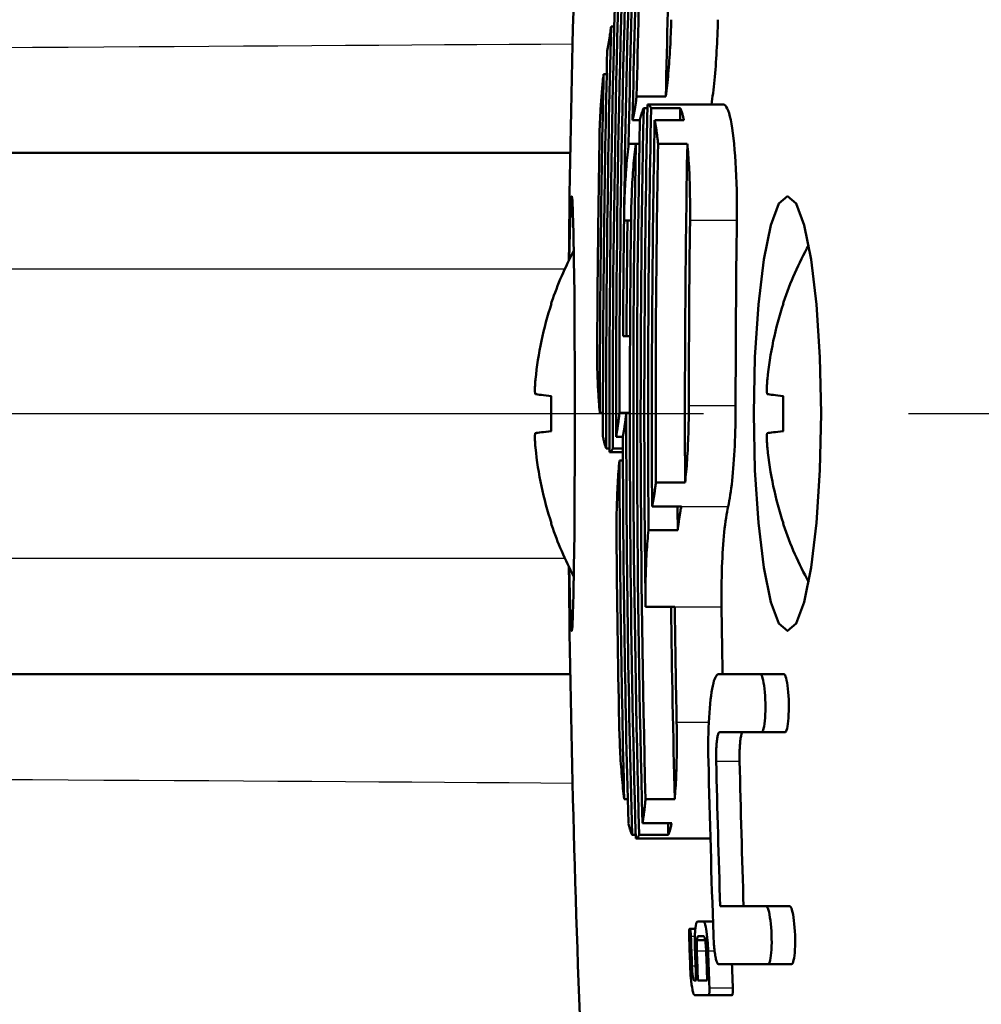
# Model space of a CAD drawing. Header units: millimetres. Extents: x 179 to 1975, y 100 to 1286.
# Tile 7 of 76: x 722 to 739, y 202 to 219. Entities that reach past the tile are written whole.
import ezdxf

# ---------------------------------------------------------------- set-up
doc = ezdxf.new("R2010")
doc.units = ezdxf.units.MM
doc.header["$LTSCALE"] = 5
doc.linetypes.add('CHAIN', pattern=[0.3543, 0.2362, -0.0295, 0.0591, -0.0295])
for name, color, linetype, lineweight in [('Mittellinie(DIN)', 4, 'CHAIN', 25), ('Sichtbare Kanten(DIN)', 7, 'Continuous', 50), ('Sichtbare tangentiale Kanten(DIN)', 3, 'Continuous', 25)]:
    doc.layers.add(name, color=color, linetype=linetype, lineweight=lineweight)

msp = doc.modelspace()

# ---------------------------------------------------------------- linework, layer by layer
at = {"layer": 'Mittellinie(DIN)', "linetype": 'CHAIN', "ltscale": 23.990969}
msp.add_line((663.357, 211.842), (1053.357, 211.842), dxfattribs=at)
at = {"layer": 'Sichtbare Kanten(DIN)'}
for p, q in [((732.654, 218.519), (732.598, 218.519)), ((732.524, 217.701), (732.47, 217.701)), ((733.04, 217.316), (733.544, 217.316)), ((733.226, 217.175), (733.73, 217.175)), ((733.73, 217.175), (734.537, 217.175)), ((733.225, 217.112), (733.161, 217.112)), ((733.794, 217.112), (733.289, 217.112)), ((733.094, 216.907), (732.97, 216.907)), ((733.351, 216.907), (733.855, 216.907)), ((732.902, 216.498), (733.024, 216.498)), ((733.086, 216.498), (733.024, 216.498)), ((733.914, 216.498), (733.409, 216.498)), ((731.895, 216.342), (717.076, 216.342)), ((732.882, 215.175), (732.822, 215.175)), ((732.943, 215.175), (732.882, 215.175)), ((731.565, 213.72), (731.565, 213.717)), ((735.565, 213.72), (735.565, 213.717)), ((732.805, 213.175), (732.864, 213.175)), ((732.864, 213.175), (732.925, 213.175)), ((731.565, 212.145), (731.565, 211.539)), ((735.565, 212.145), (735.565, 211.539)), ((732.405, 211.852), (732.459, 211.852)), ((732.742, 211.852), (732.861, 211.852)), ((732.922, 211.852), (732.861, 211.852)), ((732.801, 211.443), (732.684, 211.443)), ((732.515, 211.239), (732.571, 211.239)), ((732.627, 211.239), (732.802, 211.239)), ((732.802, 211.175), (732.571, 211.175)), ((732.802, 211.034), (732.743, 211.034)), ((733.371, 210.65), (733.875, 210.65)), ((733.811, 210.241), (733.307, 210.241)), ((731.565, 209.967), (731.565, 209.964)), ((735.565, 209.967), (735.565, 209.964)), ((733.244, 209.831), (733.748, 209.831)), ((733.193, 208.508), (733.697, 208.508)), ((717.076, 207.342), (731.895, 207.342)), ((735.174, 207.342), (734.45, 207.342)), ((735.174, 207.342), (735.579, 207.342)), ((734.469, 206.342), (735.193, 206.342)), ((735.193, 206.342), (735.598, 206.342)), ((732.826, 205.186), (732.885, 205.186)), ((733.192, 205.186), (733.696, 205.186)), ((733.644, 204.776), (733.14, 204.776)), ((732.961, 204.572), (733.022, 204.572)), ((733.023, 204.508), (733.527, 204.508)), ((733.083, 204.572), (733.587, 204.572)), ((733.527, 204.508), (734.312, 204.508)), ((735.273, 203.342), (734.481, 203.342)), ((735.273, 203.342), (735.678, 203.342)), ((734.188, 203.076), (734.092, 203.076)), ((734.188, 203.076), (734.356, 203.076)), ((733.955, 202.951), (734.053, 202.951)), ((734.081, 202.757), (734.222, 202.757)), ((734.1, 202.821), (734.197, 202.821)), ((734.448, 202.342), (735.308, 202.342)), ((735.308, 202.342), (735.713, 202.342)), ((734.065, 202.059), (734.033, 202.059)), ((734.257, 202.059), (734.096, 202.059)), ((734.043, 201.807), (734.283, 201.807)), ((734.284, 201.807), (734.688, 201.807))]:
    msp.add_line(p, q, dxfattribs=at)
at = {"layer": 'Sichtbare Kanten(DIN)', "flags": 128}
for points in [[(732.598, 218.519), (732.596, 218.499), (732.593, 218.479), (732.591, 218.459), (732.588, 218.44), (732.586, 218.421), (732.583, 218.402), (732.58, 218.383), (732.578, 218.365), (732.575, 218.347), (732.572, 218.329), (732.57, 218.311), (732.567, 218.294), (732.564, 218.277), (732.561, 218.26), (732.559, 218.244), (732.556, 218.228), (732.553, 218.212), (732.55, 218.196), (732.548, 218.181), (732.545, 218.166), (732.542, 218.152), (732.539, 218.137), (732.536, 218.123), (732.533, 218.11)], [(733.544, 217.316), (733.549, 217.362), (733.555, 217.409), (733.561, 217.457), (733.566, 217.506), (733.571, 217.556), (733.576, 217.607), (733.581, 217.659), (733.586, 217.712), (733.591, 217.765), (733.595, 217.82), (733.599, 217.875), (733.603, 217.931), (733.607, 217.988), (733.611, 218.045), (733.614, 218.103), (733.618, 218.161), (733.621, 218.22), (733.624, 218.279), (733.626, 218.338), (733.629, 218.398), (733.631, 218.458), (733.633, 218.519), (733.635, 218.579), (733.637, 218.639)], [(734.33, 217.175), (734.337, 217.223), (734.344, 217.272), (734.351, 217.322), (734.357, 217.374), (734.364, 217.428), (734.37, 217.483), (734.376, 217.539), (734.382, 217.597), (734.387, 217.656), (734.393, 217.716), (734.398, 217.777), (734.403, 217.84), (734.408, 217.903), (734.412, 217.967), (734.416, 218.032), (734.42, 218.097), (734.424, 218.164), (734.428, 218.23), (734.431, 218.298), (734.434, 218.366), (734.437, 218.434), (734.439, 218.502), (734.441, 218.571), (734.443, 218.639)], [(732.47, 217.701), (732.466, 217.67), (732.463, 217.638), (732.459, 217.606), (732.456, 217.573), (732.452, 217.54), (732.449, 217.507), (732.446, 217.473), (732.443, 217.438), (732.44, 217.403), (732.437, 217.368), (732.434, 217.332), (732.431, 217.295), (732.428, 217.259), (732.426, 217.222), (732.423, 217.184), (732.421, 217.147), (732.418, 217.109), (732.416, 217.07), (732.414, 217.032), (732.412, 216.993), (732.41, 216.954), (732.408, 216.914), (732.406, 216.874), (732.404, 216.834)], [(732.97, 216.907), (732.973, 216.921), (732.976, 216.935), (732.979, 216.949), (732.983, 216.964), (732.986, 216.979), (732.989, 216.994), (732.992, 217.009), (732.995, 217.025), (732.998, 217.041), (733.001, 217.058), (733.003, 217.074), (733.006, 217.091), (733.009, 217.109), (733.012, 217.126), (733.015, 217.144), (733.018, 217.162), (733.021, 217.18), (733.023, 217.199), (733.026, 217.218), (733.029, 217.237), (733.032, 217.257), (733.034, 217.276), (733.037, 217.296), (733.04, 217.316)], [(733.289, 217.112), (733.287, 217.117), (733.284, 217.122), (733.282, 217.126), (733.279, 217.131), (733.276, 217.135), (733.274, 217.139), (733.271, 217.143), (733.269, 217.147), (733.266, 217.15), (733.263, 217.153), (733.261, 217.156), (733.258, 217.159), (733.255, 217.162), (733.253, 217.164), (733.25, 217.166), (733.247, 217.168), (733.245, 217.17), (733.242, 217.171), (733.239, 217.172), (733.237, 217.173), (733.234, 217.174), (733.231, 217.175), (733.229, 217.175), (733.226, 217.175)], [(734.768, 215.175), (734.769, 215.307), (734.769, 215.437), (734.768, 215.567), (734.766, 215.695), (734.763, 215.821), (734.758, 215.944), (734.753, 216.063), (734.746, 216.179), (734.739, 216.29), (734.73, 216.396), (734.721, 216.497), (734.711, 216.593), (734.7, 216.682), (734.688, 216.765), (734.675, 216.841), (734.662, 216.909), (734.648, 216.971), (734.633, 217.024), (734.618, 217.07), (734.602, 217.108), (734.586, 217.137), (734.57, 217.158), (734.554, 217.171), (734.537, 217.175)], [(733.161, 217.112), (733.158, 217.106), (733.155, 217.1), (733.152, 217.094), (733.149, 217.087), (733.146, 217.08), (733.144, 217.073), (733.141, 217.066), (733.138, 217.059), (733.135, 217.051), (733.132, 217.043), (733.129, 217.035), (733.127, 217.026), (733.124, 217.018), (733.121, 217.009), (733.118, 217), (733.116, 216.99), (733.113, 216.981), (733.11, 216.971), (733.107, 216.961), (733.105, 216.951), (733.102, 216.94), (733.099, 216.929), (733.096, 216.918), (733.094, 216.907)], [(733.855, 216.907), (733.853, 216.918), (733.85, 216.929), (733.848, 216.94), (733.845, 216.951), (733.843, 216.961), (733.84, 216.971), (733.838, 216.981), (733.836, 216.99), (733.833, 217), (733.83, 217.009), (733.828, 217.018), (733.825, 217.026), (733.823, 217.035), (733.82, 217.043), (733.818, 217.051), (733.815, 217.059), (733.812, 217.066), (733.81, 217.073), (733.807, 217.08), (733.804, 217.087), (733.802, 217.094), (733.799, 217.1), (733.796, 217.106), (733.794, 217.112)], [(733.409, 216.498), (733.407, 216.518), (733.405, 216.538), (733.403, 216.558), (733.401, 216.577), (733.399, 216.596), (733.396, 216.615), (733.394, 216.634), (733.392, 216.652), (733.39, 216.67), (733.387, 216.688), (733.385, 216.706), (733.382, 216.723), (733.38, 216.74), (733.377, 216.757), (733.375, 216.773), (733.372, 216.789), (733.37, 216.805), (733.367, 216.821), (733.364, 216.836), (733.362, 216.851), (733.359, 216.865), (733.356, 216.88), (733.353, 216.894), (733.351, 216.907)], [(732.822, 215.175), (732.823, 215.236), (732.824, 215.296), (732.826, 215.356), (732.827, 215.416), (732.829, 215.476), (732.831, 215.535), (732.833, 215.594), (732.836, 215.653), (732.838, 215.712), (732.841, 215.769), (732.844, 215.827), (732.847, 215.883), (732.851, 215.939), (732.855, 215.994), (732.859, 216.049), (732.863, 216.103), (732.867, 216.155), (732.871, 216.207), (732.876, 216.258), (732.881, 216.309), (732.886, 216.358), (732.891, 216.406), (732.897, 216.452), (732.902, 216.498)], [(733.024, 216.498), (733.018, 216.452), (733.013, 216.406), (733.008, 216.358), (733.003, 216.309), (732.998, 216.258), (732.993, 216.207), (732.988, 216.155), (732.984, 216.103), (732.98, 216.049), (732.976, 215.994), (732.972, 215.939), (732.968, 215.883), (732.965, 215.827), (732.962, 215.769), (732.959, 215.712), (732.956, 215.653), (732.954, 215.595), (732.951, 215.535), (732.949, 215.476), (732.948, 215.416), (732.946, 215.356), (732.945, 215.296), (732.943, 215.236), (732.943, 215.175)], [(733.961, 215.175), (733.961, 215.235), (733.962, 215.296), (733.962, 215.356), (733.962, 215.416), (733.962, 215.476), (733.961, 215.535), (733.96, 215.594), (733.959, 215.653), (733.958, 215.711), (733.957, 215.769), (733.955, 215.826), (733.953, 215.883), (733.951, 215.939), (733.949, 215.994), (733.946, 216.049), (733.943, 216.102), (733.94, 216.155), (733.937, 216.207), (733.934, 216.258), (733.93, 216.308), (733.926, 216.358), (733.922, 216.405), (733.918, 216.452), (733.914, 216.498)], [(731.878, 214.501), (731.888, 214.965), (731.898, 215.31), (731.91, 215.521), (731.921, 215.592), (731.932, 215.519), (731.942, 215.304), (731.951, 214.958), (731.959, 214.491), (731.966, 213.923), (731.97, 213.275), (731.973, 212.573), (731.974, 211.842), (731.973, 211.111), (731.97, 210.408), (731.966, 209.761), (731.959, 209.193), (731.951, 208.726), (731.942, 208.379), (731.932, 208.165), (731.921, 208.092), (731.91, 208.162), (731.898, 208.374), (731.888, 208.718), (731.878, 209.183)], [(735.059, 211.842), (735.08, 212.818), (735.139, 213.725), (735.233, 214.501), (735.354, 215.094), (735.494, 215.465), (735.644, 215.592), (735.793, 215.465), (735.932, 215.093), (736.051, 214.5), (736.142, 213.725), (736.2, 212.817), (736.22, 211.841), (736.2, 210.866), (736.142, 209.959), (736.051, 209.183), (735.931, 208.59), (735.793, 208.218), (735.644, 208.092), (735.494, 208.218), (735.354, 208.59), (735.233, 209.183), (735.139, 209.959), (735.08, 210.867), (735.059, 211.842)], [(732.358, 212.718), (732.359, 212.679), (732.36, 212.639), (732.361, 212.599), (732.363, 212.56), (732.364, 212.521), (732.365, 212.483), (732.367, 212.444), (732.368, 212.406), (732.37, 212.368), (732.372, 212.331), (732.373, 212.294), (732.375, 212.257), (732.377, 212.221), (732.379, 212.185), (732.382, 212.15), (732.384, 212.115), (732.386, 212.08), (732.389, 212.046), (732.391, 212.013), (732.394, 211.98), (732.396, 211.947), (732.399, 211.915), (732.402, 211.883), (732.405, 211.852)], [(731.295, 212.177), (731.294, 212.178), (731.292, 212.18), (731.291, 212.183), (731.29, 212.187), (731.289, 212.192), (731.288, 212.198), (731.287, 212.205), (731.286, 212.213), (731.286, 212.222), (731.285, 212.232), (731.285, 212.243), (731.285, 212.254), (731.285, 212.266), (731.285, 212.278), (731.286, 212.292), (731.286, 212.306), (731.287, 212.321), (731.288, 212.336), (731.289, 212.352), (731.29, 212.369), (731.291, 212.385), (731.292, 212.402), (731.294, 212.418), (731.295, 212.434)], [(735.295, 212.177), (735.294, 212.178), (735.292, 212.18), (735.291, 212.183), (735.29, 212.187), (735.289, 212.192), (735.288, 212.198), (735.287, 212.205), (735.286, 212.213), (735.286, 212.222), (735.285, 212.232), (735.285, 212.243), (735.285, 212.254), (735.285, 212.266), (735.285, 212.278), (735.286, 212.292), (735.286, 212.306), (735.287, 212.321), (735.288, 212.336), (735.289, 212.352), (735.29, 212.369), (735.291, 212.385), (735.292, 212.402), (735.294, 212.418), (735.295, 212.434)], [(733.875, 210.65), (733.88, 210.695), (733.885, 210.742), (733.89, 210.79), (733.894, 210.839), (733.898, 210.889), (733.903, 210.941), (733.906, 210.992), (733.91, 211.045), (733.914, 211.099), (733.917, 211.153), (733.92, 211.209), (733.923, 211.264), (733.925, 211.321), (733.928, 211.378), (733.93, 211.436), (733.932, 211.495), (733.934, 211.553), (733.935, 211.612), (733.937, 211.672), (733.938, 211.732), (733.938, 211.792), (733.939, 211.852), (733.939, 211.912), (733.94, 211.973)], [(734.618, 210.241), (734.628, 210.286), (734.637, 210.334), (734.646, 210.385), (734.655, 210.44), (734.663, 210.497), (734.671, 210.557), (734.679, 210.62), (734.686, 210.686), (734.693, 210.753), (734.7, 210.824), (734.706, 210.896), (734.712, 210.971), (734.717, 211.047), (734.722, 211.125), (734.727, 211.205), (734.731, 211.287), (734.735, 211.369), (734.738, 211.453), (734.741, 211.538), (734.743, 211.624), (734.745, 211.711), (734.746, 211.798), (734.747, 211.885), (734.747, 211.973)], [(732.684, 211.443), (732.687, 211.457), (732.69, 211.471), (732.692, 211.485), (732.695, 211.5), (732.697, 211.515), (732.7, 211.53), (732.703, 211.545), (732.705, 211.561), (732.708, 211.577), (732.71, 211.594), (732.712, 211.61), (732.715, 211.627), (732.717, 211.645), (732.72, 211.662), (732.722, 211.68), (732.724, 211.698), (732.727, 211.716), (732.729, 211.735), (732.731, 211.754), (732.733, 211.773), (732.736, 211.792), (732.738, 211.812), (732.74, 211.832), (732.742, 211.852)], [(732.861, 211.852), (732.859, 211.832), (732.857, 211.812), (732.854, 211.792), (732.852, 211.773), (732.85, 211.754), (732.847, 211.735), (732.845, 211.716), (732.843, 211.698), (732.84, 211.68), (732.838, 211.662), (732.835, 211.645), (732.833, 211.627), (732.831, 211.61), (732.828, 211.594), (732.825, 211.577), (732.823, 211.561), (732.82, 211.545), (732.818, 211.53), (732.815, 211.515), (732.812, 211.5), (732.81, 211.485), (732.807, 211.471), (732.804, 211.457), (732.801, 211.443)], [(731.295, 211.249), (731.294, 211.266), (731.292, 211.282), (731.291, 211.298), (731.29, 211.315), (731.289, 211.331), (731.288, 211.347), (731.287, 211.362), (731.286, 211.377), (731.286, 211.392), (731.285, 211.405), (731.285, 211.418), (731.285, 211.43), (731.285, 211.441), (731.285, 211.452), (731.286, 211.461), (731.286, 211.47), (731.287, 211.479), (731.288, 211.486), (731.289, 211.492), (731.29, 211.497), (731.291, 211.501), (731.292, 211.504), (731.294, 211.506), (731.295, 211.506)], [(732.459, 211.443), (732.461, 211.432), (732.464, 211.421), (732.466, 211.41), (732.468, 211.4), (732.47, 211.389), (732.472, 211.379), (732.475, 211.37), (732.477, 211.36), (732.479, 211.351), (732.482, 211.341), (732.484, 211.333), (732.486, 211.324), (732.488, 211.315), (732.491, 211.307), (732.493, 211.299), (732.495, 211.292), (732.498, 211.284), (732.5, 211.277), (732.503, 211.27), (732.505, 211.263), (732.507, 211.257), (732.51, 211.25), (732.512, 211.244), (732.515, 211.239)], [(735.295, 211.249), (735.294, 211.266), (735.292, 211.282), (735.291, 211.298), (735.29, 211.315), (735.289, 211.331), (735.288, 211.347), (735.287, 211.362), (735.286, 211.377), (735.286, 211.392), (735.285, 211.405), (735.285, 211.418), (735.285, 211.43), (735.285, 211.441), (735.285, 211.452), (735.286, 211.461), (735.286, 211.47), (735.287, 211.479), (735.288, 211.486), (735.289, 211.492), (735.29, 211.497), (735.291, 211.501), (735.292, 211.504), (735.294, 211.506), (735.295, 211.506)], [(732.571, 211.175), (732.573, 211.175), (732.575, 211.176), (732.578, 211.176), (732.58, 211.177), (732.583, 211.178), (732.585, 211.179), (732.587, 211.181), (732.59, 211.182), (732.592, 211.184), (732.594, 211.186), (732.597, 211.189), (732.599, 211.191), (732.601, 211.194), (732.604, 211.197), (732.606, 211.2), (732.609, 211.203), (732.611, 211.207), (732.613, 211.211), (732.616, 211.215), (732.618, 211.219), (732.62, 211.224), (732.623, 211.229), (732.625, 211.234), (732.627, 211.239)], [(732.743, 211.034), (732.739, 210.988), (732.735, 210.941), (732.731, 210.893), (732.727, 210.844), (732.723, 210.794), (732.719, 210.743), (732.716, 210.691), (732.713, 210.638), (732.71, 210.585), (732.708, 210.53), (732.705, 210.475), (732.703, 210.419), (732.701, 210.362), (732.699, 210.305), (732.697, 210.247), (732.696, 210.189), (732.695, 210.13), (732.694, 210.071), (732.693, 210.012), (732.692, 209.952), (732.692, 209.892), (732.692, 209.832), (732.692, 209.771), (732.693, 209.711)], [(733.307, 210.241), (733.31, 210.254), (733.313, 210.268), (733.316, 210.282), (733.319, 210.297), (733.321, 210.312), (733.324, 210.327), (733.327, 210.343), (733.33, 210.358), (733.333, 210.375), (733.335, 210.391), (733.338, 210.408), (733.341, 210.425), (733.344, 210.442), (733.346, 210.459), (733.349, 210.477), (733.351, 210.495), (733.354, 210.514), (733.356, 210.532), (733.359, 210.551), (733.361, 210.57), (733.364, 210.59), (733.366, 210.61), (733.368, 210.63), (733.371, 210.65)], [(733.748, 209.831), (733.751, 209.852), (733.753, 209.871), (733.755, 209.891), (733.757, 209.911), (733.76, 209.93), (733.762, 209.949), (733.765, 209.967), (733.767, 209.986), (733.77, 210.004), (733.772, 210.022), (733.775, 210.039), (733.777, 210.056), (733.78, 210.073), (733.783, 210.09), (733.785, 210.106), (733.788, 210.123), (733.791, 210.138), (733.794, 210.154), (733.796, 210.169), (733.799, 210.184), (733.802, 210.199), (733.805, 210.213), (733.808, 210.227), (733.811, 210.241)], [(734.504, 208.508), (734.503, 208.596), (734.503, 208.684), (734.503, 208.771), (734.504, 208.857), (734.505, 208.943), (734.507, 209.027), (734.509, 209.111), (734.512, 209.194), (734.515, 209.275), (734.519, 209.355), (734.523, 209.433), (734.528, 209.51), (734.533, 209.585), (734.539, 209.657), (734.545, 209.727), (734.551, 209.795), (734.558, 209.861), (734.566, 209.924), (734.574, 209.984), (734.582, 210.041), (734.59, 210.096), (734.599, 210.147), (734.608, 210.195), (734.618, 210.241)], [(733.193, 208.508), (733.192, 208.569), (733.192, 208.629), (733.192, 208.689), (733.192, 208.749), (733.192, 208.809), (733.193, 208.868), (733.194, 208.928), (733.195, 208.986), (733.196, 209.045), (733.198, 209.103), (733.2, 209.16), (733.202, 209.216), (733.204, 209.272), (733.206, 209.328), (733.209, 209.382), (733.212, 209.436), (733.215, 209.489), (733.219, 209.541), (733.223, 209.592), (733.227, 209.642), (733.231, 209.691), (733.235, 209.739), (733.239, 209.786), (733.244, 209.831)], [(734.45, 207.342), (734.436, 207.339), (734.423, 207.329), (734.411, 207.313), (734.398, 207.291), (734.386, 207.263), (734.374, 207.229), (734.363, 207.188), (734.352, 207.142), (734.342, 207.091), (734.332, 207.034), (734.323, 206.972), (734.315, 206.905), (734.307, 206.834), (734.3, 206.758), (734.294, 206.678), (734.289, 206.595), (734.284, 206.508), (734.281, 206.418), (734.278, 206.326), (734.276, 206.232), (734.276, 206.136), (734.276, 206.039), (734.276, 205.94), (734.278, 205.842)], [(735.193, 206.342), (735.203, 206.346), (735.212, 206.359), (735.221, 206.38), (735.23, 206.408), (735.237, 206.444), (735.244, 206.487), (735.25, 206.537), (735.254, 206.591), (735.258, 206.65), (735.26, 206.712), (735.26, 206.777), (735.26, 206.842), (735.258, 206.908), (735.255, 206.973), (735.25, 207.035), (735.245, 207.094), (735.238, 207.148), (735.23, 207.197), (735.222, 207.24), (735.213, 207.276), (735.204, 207.304), (735.194, 207.325), (735.184, 207.338), (735.174, 207.342)], [(735.579, 207.342), (735.589, 207.338), (735.599, 207.325), (735.608, 207.304), (735.618, 207.275), (735.627, 207.239), (735.635, 207.197), (735.643, 207.148), (735.649, 207.093), (735.655, 207.035), (735.659, 206.973), (735.663, 206.908), (735.665, 206.842), (735.665, 206.777), (735.664, 206.712), (735.662, 206.65), (735.659, 206.591), (735.655, 206.536), (735.649, 206.487), (735.642, 206.444), (735.635, 206.408), (735.626, 206.379), (735.617, 206.359), (735.608, 206.346), (735.598, 206.342)], [(732.738, 206.508), (732.739, 206.448), (732.741, 206.388), (732.742, 206.328), (732.744, 206.268), (732.747, 206.208), (732.749, 206.148), (732.752, 206.089), (732.755, 206.03), (732.758, 205.972), (732.761, 205.914), (732.764, 205.857), (732.768, 205.8), (732.772, 205.744), (732.776, 205.689), (732.78, 205.635), (732.785, 205.581), (732.789, 205.528), (732.794, 205.476), (732.799, 205.425), (732.804, 205.375), (732.809, 205.326), (732.815, 205.278), (732.82, 205.231), (732.826, 205.186)], [(733.696, 205.186), (733.7, 205.231), (733.704, 205.278), (733.707, 205.326), (733.71, 205.375), (733.713, 205.425), (733.716, 205.477), (733.719, 205.529), (733.721, 205.581), (733.723, 205.635), (733.725, 205.69), (733.727, 205.745), (733.729, 205.801), (733.73, 205.857), (733.731, 205.915), (733.732, 205.972), (733.733, 206.031), (733.733, 206.09), (733.733, 206.149), (733.733, 206.208), (733.733, 206.268), (733.733, 206.328), (733.732, 206.388), (733.731, 206.448), (733.73, 206.508)], [(734.412, 205.842), (734.411, 205.875), (734.411, 205.907), (734.411, 205.94), (734.411, 205.972), (734.412, 206.003), (734.413, 206.034), (734.414, 206.064), (734.415, 206.093), (734.417, 206.12), (734.419, 206.147), (734.421, 206.172), (734.424, 206.196), (734.427, 206.218), (734.43, 206.239), (734.433, 206.258), (734.436, 206.275), (734.44, 206.291), (734.444, 206.304), (734.448, 206.315), (734.452, 206.325), (734.456, 206.332), (734.46, 206.338), (734.464, 206.341), (734.469, 206.342)], [(734.873, 206.342), (734.868, 206.341), (734.864, 206.338), (734.86, 206.332), (734.855, 206.325), (734.851, 206.315), (734.847, 206.304), (734.844, 206.291), (734.84, 206.275), (734.837, 206.258), (734.833, 206.239), (734.83, 206.218), (734.828, 206.196), (734.825, 206.172), (734.823, 206.147), (734.821, 206.12), (734.819, 206.092), (734.818, 206.064), (734.816, 206.034), (734.816, 206.003), (734.815, 205.972), (734.815, 205.94), (734.815, 205.907), (734.815, 205.875), (734.816, 205.842)], [(733.14, 204.776), (733.142, 204.79), (733.145, 204.804), (733.147, 204.818), (733.15, 204.833), (733.152, 204.848), (733.155, 204.863), (733.157, 204.879), (733.159, 204.894), (733.162, 204.91), (733.164, 204.927), (733.166, 204.944), (733.168, 204.961), (733.171, 204.978), (733.173, 204.995), (733.175, 205.013), (733.177, 205.031), (733.179, 205.05), (733.181, 205.068), (733.183, 205.087), (733.185, 205.106), (733.187, 205.126), (733.189, 205.145), (733.19, 205.165), (733.192, 205.186)], [(732.896, 204.776), (732.898, 204.765), (732.901, 204.754), (732.904, 204.744), (732.906, 204.733), (732.909, 204.723), (732.912, 204.713), (732.914, 204.703), (732.917, 204.693), (732.92, 204.684), (732.922, 204.675), (732.925, 204.666), (732.928, 204.657), (732.931, 204.649), (732.933, 204.641), (732.936, 204.633), (732.939, 204.625), (732.942, 204.617), (732.944, 204.61), (732.947, 204.603), (732.95, 204.597), (732.953, 204.59), (732.955, 204.584), (732.958, 204.578), (732.961, 204.572)], [(733.587, 204.572), (733.59, 204.578), (733.592, 204.584), (733.595, 204.59), (733.597, 204.597), (733.6, 204.603), (733.602, 204.61), (733.605, 204.617), (733.607, 204.625), (733.61, 204.633), (733.612, 204.641), (733.614, 204.649), (733.617, 204.657), (733.619, 204.666), (733.621, 204.675), (733.624, 204.684), (733.626, 204.693), (733.628, 204.703), (733.631, 204.713), (733.633, 204.723), (733.635, 204.733), (733.637, 204.744), (733.64, 204.754), (733.642, 204.765), (733.644, 204.776)], [(733.023, 204.508), (733.026, 204.509), (733.029, 204.509), (733.031, 204.509), (733.034, 204.51), (733.036, 204.511), (733.039, 204.512), (733.041, 204.514), (733.044, 204.516), (733.046, 204.517), (733.049, 204.52), (733.051, 204.522), (733.054, 204.524), (733.056, 204.527), (733.059, 204.53), (733.061, 204.533), (733.064, 204.537), (733.066, 204.54), (733.069, 204.544), (733.071, 204.548), (733.074, 204.553), (733.076, 204.557), (733.078, 204.562), (733.081, 204.567), (733.083, 204.572)], [(735.308, 202.342), (735.317, 202.346), (735.327, 202.359), (735.335, 202.38), (735.343, 202.408), (735.351, 202.444), (735.357, 202.488), (735.361, 202.537), (735.365, 202.591), (735.368, 202.65), (735.369, 202.712), (735.368, 202.777), (735.367, 202.843), (735.364, 202.908), (735.36, 202.973), (735.354, 203.035), (735.348, 203.094), (735.34, 203.148), (735.332, 203.197), (735.323, 203.239), (735.314, 203.275), (735.304, 203.304), (735.294, 203.325), (735.283, 203.338), (735.273, 203.342)], [(735.678, 203.342), (735.688, 203.338), (735.698, 203.325), (735.709, 203.304), (735.718, 203.276), (735.728, 203.239), (735.737, 203.197), (735.745, 203.148), (735.753, 203.094), (735.759, 203.035), (735.765, 202.973), (735.769, 202.909), (735.772, 202.843), (735.773, 202.777), (735.774, 202.713), (735.773, 202.65), (735.77, 202.591), (735.766, 202.537), (735.762, 202.488), (735.755, 202.444), (735.748, 202.408), (735.74, 202.38), (735.732, 202.359), (735.722, 202.346), (735.713, 202.342)], [(734.092, 203.076), (734.078, 203.067), (734.067, 203.04), (734.06, 203.006), (734.055, 202.966), (734.051, 202.926), (734.048, 202.892), (734.046, 202.863), (734.045, 202.837), (734.044, 202.813), (734.043, 202.791), (734.043, 202.773), (734.043, 202.758), (734.043, 202.743), (734.043, 202.728), (734.043, 202.712), (734.043, 202.697), (734.043, 202.681), (734.043, 202.665), (734.044, 202.649), (734.044, 202.633), (734.045, 202.617), (734.045, 202.601), (734.046, 202.585), (734.046, 202.57)], [(734.272, 202.57), (734.265, 202.706), (734.258, 202.798), (734.252, 202.854), (734.245, 202.903), (734.239, 202.944), (734.233, 202.976), (734.228, 203), (734.224, 203.018), (734.22, 203.032), (734.217, 203.041), (734.215, 203.048), (734.213, 203.052), (734.211, 203.056), (734.209, 203.06), (734.207, 203.064), (734.205, 203.066), (734.203, 203.069), (734.201, 203.071), (734.199, 203.073), (734.197, 203.074), (734.195, 203.075), (734.193, 203.076), (734.19, 203.076), (734.188, 203.076)], [(733.955, 202.951), (733.954, 202.951), (733.953, 202.95), (733.953, 202.949), (733.952, 202.949), (733.951, 202.947), (733.95, 202.946), (733.95, 202.944), (733.949, 202.942), (733.948, 202.939), (733.948, 202.936), (733.947, 202.933), (733.947, 202.929), (733.946, 202.926), (733.946, 202.921), (733.945, 202.917), (733.945, 202.911), (733.944, 202.904), (733.944, 202.896), (733.944, 202.886), (733.943, 202.874), (733.943, 202.861), (733.943, 202.848), (733.944, 202.835), (733.944, 202.821)], [(733.975, 202.821), (733.975, 202.829), (733.975, 202.837), (733.974, 202.845), (733.974, 202.853), (733.973, 202.861), (733.972, 202.869), (733.972, 202.877), (733.971, 202.884), (733.97, 202.891), (733.97, 202.898), (733.969, 202.904), (733.968, 202.911), (733.967, 202.917), (733.966, 202.923), (733.965, 202.928), (733.964, 202.933), (733.963, 202.937), (733.962, 202.941), (733.96, 202.944), (733.959, 202.946), (733.958, 202.948), (733.957, 202.95), (733.956, 202.95), (733.955, 202.951)], [(734.078, 202.57), (734.077, 202.586), (734.077, 202.602), (734.076, 202.618), (734.076, 202.634), (734.076, 202.649), (734.076, 202.661), (734.076, 202.671), (734.076, 202.679), (734.076, 202.684), (734.076, 202.69), (734.077, 202.695), (734.077, 202.7), (734.077, 202.705), (734.077, 202.71), (734.077, 202.715), (734.078, 202.72), (734.078, 202.725), (734.078, 202.73), (734.079, 202.734), (734.079, 202.739), (734.079, 202.744), (734.08, 202.748), (734.08, 202.753), (734.081, 202.757)], [(734.081, 202.757), (734.081, 202.763), (734.082, 202.768), (734.082, 202.773), (734.083, 202.777), (734.084, 202.782), (734.084, 202.786), (734.085, 202.79), (734.086, 202.793), (734.087, 202.797), (734.087, 202.8), (734.088, 202.803), (734.089, 202.806), (734.09, 202.809), (734.091, 202.811), (734.092, 202.813), (734.093, 202.815), (734.094, 202.816), (734.095, 202.818), (734.096, 202.819), (734.097, 202.819), (734.097, 202.82), (734.098, 202.821), (734.099, 202.821), (734.1, 202.821)], [(734.197, 202.821), (734.2, 202.82), (734.203, 202.818), (734.206, 202.814), (734.209, 202.809), (734.211, 202.802), (734.214, 202.793), (734.217, 202.783), (734.219, 202.772), (734.221, 202.762), (734.223, 202.751), (734.225, 202.741), (734.226, 202.73), (734.228, 202.718), (734.229, 202.707), (734.23, 202.694), (734.232, 202.681), (734.233, 202.668), (734.234, 202.655), (734.235, 202.641), (734.236, 202.627), (734.237, 202.613), (734.237, 202.598), (734.238, 202.584), (734.239, 202.57)], [(734.364, 202.842), (734.365, 202.809), (734.367, 202.776), (734.369, 202.744), (734.371, 202.712), (734.373, 202.68), (734.376, 202.65), (734.379, 202.62), (734.382, 202.591), (734.385, 202.563), (734.388, 202.537), (734.392, 202.511), (734.396, 202.488), (734.4, 202.465), (734.404, 202.445), (734.408, 202.426), (734.412, 202.409), (734.417, 202.393), (734.421, 202.38), (734.426, 202.368), (734.43, 202.359), (734.435, 202.351), (734.439, 202.346), (734.444, 202.343), (734.448, 202.342)], [(733.962, 202.314), (733.97, 202.148), (733.979, 202.053), (733.987, 201.987), (733.995, 201.936), (734.001, 201.905), (734.005, 201.883), (734.009, 201.866), (734.012, 201.853), (734.015, 201.844), (734.017, 201.837), (734.019, 201.833), (734.02, 201.829), (734.022, 201.825), (734.024, 201.822), (734.026, 201.819), (734.028, 201.816), (734.03, 201.814), (734.031, 201.812), (734.033, 201.811), (734.035, 201.809), (734.037, 201.808), (734.039, 201.808), (734.041, 201.807), (734.043, 201.807)], [(734.033, 202.059), (734.03, 202.06), (734.027, 202.063), (734.024, 202.068), (734.021, 202.076), (734.018, 202.086), (734.015, 202.098), (734.012, 202.109), (734.01, 202.121), (734.009, 202.132), (734.007, 202.142), (734.006, 202.152), (734.004, 202.162), (734.003, 202.173), (734.002, 202.185), (734, 202.197), (733.999, 202.209), (733.998, 202.222), (733.997, 202.234), (733.996, 202.247), (733.996, 202.26), (733.995, 202.274), (733.994, 202.287), (733.994, 202.301), (733.993, 202.314)], [(734.283, 201.807), (734.284, 201.807), (734.285, 201.807), (734.286, 201.808), (734.287, 201.81), (734.289, 201.812), (734.29, 201.815), (734.291, 201.819), (734.291, 201.823), (734.292, 201.828), (734.293, 201.834), (734.293, 201.839), (734.294, 201.845), (734.294, 201.851), (734.295, 201.857), (734.295, 201.864), (734.295, 201.871), (734.295, 201.878), (734.296, 201.886), (734.296, 201.893), (734.296, 201.901), (734.295, 201.909), (734.295, 201.917), (734.295, 201.925), (734.295, 201.933)], [(734.698, 201.933), (734.699, 201.925), (734.699, 201.918), (734.699, 201.91), (734.699, 201.903), (734.699, 201.895), (734.699, 201.888), (734.699, 201.881), (734.699, 201.874), (734.699, 201.867), (734.699, 201.86), (734.698, 201.854), (734.698, 201.848), (734.697, 201.843), (734.697, 201.837), (734.696, 201.832), (734.696, 201.827), (734.695, 201.822), (734.694, 201.818), (734.693, 201.815), (734.692, 201.812), (734.691, 201.81), (734.69, 201.808), (734.689, 201.807), (734.688, 201.807)]]:
    msp.add_lwpolyline(points, dxfattribs=at)
at = {"layer": 'Sichtbare Kanten(DIN)'}
for centre, radius, start, end in [((996.857, 211.842), 265, 175.46329, 179.42868), ((996.857, 211.842), 264.055, 177.3953, 179.2767), ((996.857, 211.842), 264.115, 177.40967, 179.99773), ((996.857, 211.842), 263.996, 177.4085, 178.9894), ((996.857, 211.842), 264.173, 177.45463, 180.08648), ((996.857, 211.842), 263.935, 177.45233, 178.90032), ((996.857, 211.842), 264.23, 177.54399, 180.13079), ((996.857, 211.842), 263.874, 177.54067, 178.81121), ((996.857, 211.842), 263.37, 177.53596, 178.80893), ((996.857, 211.842), 264.287, 177.83154, 180.14453), ((996.857, 211.842), 264.343, 178.55259, 180.13073), ((996.857, 211.842), 264.398, 178.64159, 180.0864), ((996.857, 211.842), 264.452, 178.73054, 179.99773), ((996.857, 211.842), 263.685, 178.84105, 180.72432), ((996.857, 211.842), 263.748, 178.85513, 181.44612), ((996.857, 211.842), 263.62, 178.85457, 180.43696), ((996.857, 211.842), 263.116, 178.85237, 178.8969), ((996.857, 211.842), 264.5, 178.91843, 179.81012), ((996.857, 211.842), 263.811, 178.89981, 181.53468), ((996.857, 211.842), 263.555, 178.89874, 180.34811), ((996.857, 211.842), 263.874, 178.98893, 181.57872), ((996.857, 211.842), 263.489, 178.98745, 180.25923), ((996.857, 211.842), 262.984, 178.98551, 180.25972), ((996.857, 211.842), 264.055, 179.2767, 179.71069), ((996.857, 211.842), 263.996, 179.27654, 179.71062), ((996.857, 211.842), 263.935, 179.27637, 181.59215), ((996.857, 211.842), 262.917, 179.27357, 179.9715), ((996.857, 211.842), 262.11, 179.27133, 179.97141), ((737.257, 211.842), 6, 152.0408, 161.3363), ((741.257, 211.842), 6, 151.0122, 161.3363), ((731.697, 213.72), 0.132, 161.3363, 180), ((735.697, 213.72), 0.132, 161.3363, 180), ((996.857, 211.842), 263.996, 179.99773, 181.57799), ((996.857, 211.842), 264.055, 180.08652, 181.53326), ((996.857, 211.842), 264.115, 180.17526, 181.44412), ((996.857, 211.842), 263.116, 180.3487, 180.4378), ((731.697, 209.964), 0.132, 180, 198.6637), ((737.257, 211.842), 6, 198.6637, 207.9592), ((735.697, 209.964), 0.132, 180, 198.6637), ((741.257, 211.842), 6, 198.6637, 208.9878), ((996.857, 211.842), 264.173, 180.46214, 181.15681), ((996.857, 211.842), 265, 180.57132, 184.53671), ((996.857, 211.842), 263.244, 180.72553, 181.44889), ((996.857, 211.842), 263.181, 180.7257, 181.16117), ((996.857, 211.842), 262.374, 180.72793, 180.98273), ((996.857, 211.842), 262.647, 181.309, 181.96371), ((996.857, 211.842), 262.513, 181.30966, 181.85552), ((996.857, 211.842), 262.11, 181.31168, 181.85838), ((996.857, 211.842), 263.37, 181.53725, 181.58174), ((996.857, 211.842), 263.067, 181.96511, 182.07556), ((996.857, 211.842), 263.036, 181.96534, 182.07581), ((996.857, 211.842), 262.974, 182.02063, 182.13197), ((996.857, 211.842), 262.942, 182.02087, 182.13223), ((996.857, 211.842), 262.782, 182.02211, 182.13353), ((996.857, 211.842), 262.749, 182.02236, 182.16124), ((996.857, 211.842), 262.345, 182.07524, 182.16456)]:
    msp.add_arc(centre, radius, start, end, dxfattribs=at)
for centre, major_axis, ratio, start_param, end_param in [((737.241, 211.841), (-0.458, 5.98), 0.996172, 1.172695, 1.395451), ((741.241, 211.841), (-0.458, 5.98), 0.996172, 1.172695, 1.395451), ((737.241, 211.661), (-5.974, 0.523), 0.00668, 0.099142, 0.321898), ((741.241, 211.661), (-5.974, 0.523), 0.00668, 0.099142, 0.321898), ((737.241, 212.022), (-5.974, -0.523), 0.00668, 5.961287, 6.184043), ((741.241, 212.022), (-5.974, -0.523), 0.00668, 5.961287, 6.184043), ((737.241, 211.843), (0.458, 5.98), 0.996172, 1.746142, 1.968898), ((741.241, 211.843), (0.458, 5.98), 0.996172, 1.746142, 1.968898)]:
    msp.add_ellipse(centre, major_axis=major_axis, ratio=ratio, start_param=start_param, end_param=end_param, dxfattribs=at)
at = {"layer": 'Sichtbare tangentiale Kanten(DIN)'}
for p, q in [((734.768, 215.175), (733.961, 215.175)), ((716.71, 214.342), (731.802, 214.342)), ((731.572, 213.762), (731.572, 213.738)), ((735.572, 213.762), (735.572, 213.738)), ((731.572, 212.144), (731.572, 211.539)), ((735.572, 212.144), (735.572, 211.539)), ((734.747, 211.973), (733.94, 211.973)), ((733.811, 210.241), (734.618, 210.241)), ((731.572, 209.946), (731.572, 209.922)), ((735.572, 209.946), (735.572, 209.922)), ((731.802, 209.342), (716.71, 209.342)), ((733.697, 208.508), (734.504, 208.508)), ((734.285, 206.508), (733.73, 206.508)), ((734.412, 205.842), (734.816, 205.842)), ((733.975, 202.821), (734.044, 202.821)), ((734.078, 202.57), (734.239, 202.57)), ((734.272, 202.57), (734.384, 202.57)), ((733.993, 202.314), (734.055, 202.314)), ((734.295, 201.933), (734.698, 201.933))]:
    msp.add_line(p, q, dxfattribs=at)
at = {"layer": 'Sichtbare tangentiale Kanten(DIN)', "flags": 128}
for points in [[(731.932, 218.217), (731.388, 218.214), (730.839, 218.21), (730.285, 218.207), (729.726, 218.203), (729.162, 218.199), (728.593, 218.196), (728.018, 218.192), (727.437, 218.188), (726.851, 218.184), (726.259, 218.18), (725.663, 218.177), (725.061, 218.173), (724.456, 218.169), (723.847, 218.166), (723.234, 218.162), (722.619, 218.159), (722, 218.156)], [(722, 205.528), (722.619, 205.525), (723.234, 205.521), (723.847, 205.518), (724.456, 205.514), (725.061, 205.511), (725.663, 205.507), (726.259, 205.503), (726.851, 205.499), (727.437, 205.496), (728.018, 205.492), (728.593, 205.488), (729.162, 205.484), (729.726, 205.481), (730.285, 205.477), (730.839, 205.473), (731.388, 205.47), (731.932, 205.466)]]:
    msp.add_lwpolyline(points, dxfattribs=at)

doc.saveas('drawing.dxf')
